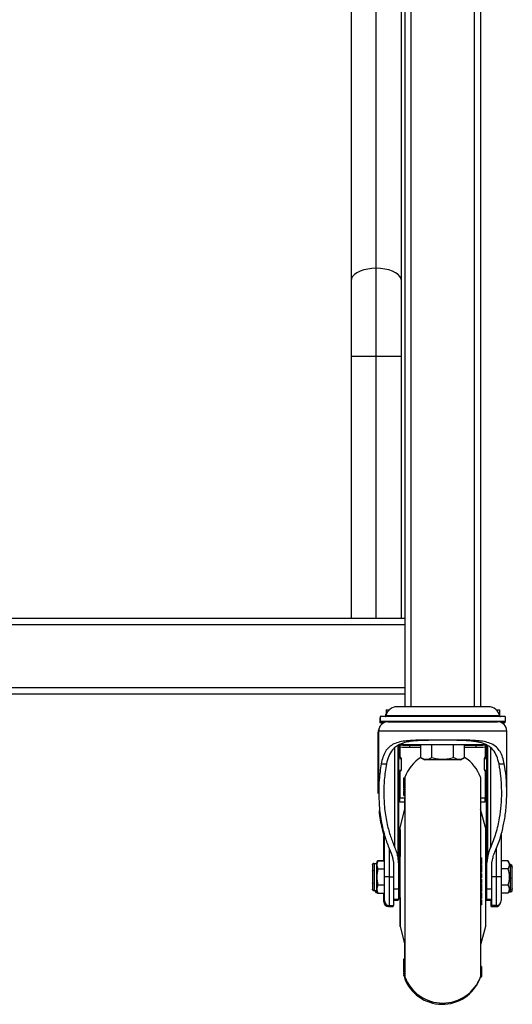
# Model space of a CAD drawing. Header units: millimetres. Extents: x -1710 to 1606, y -930 to 1956.
# Tile 20 of 27: x 1358 to 1606, y 0 to 496. Entities that reach past the tile are written whole.
import ezdxf

# ---------------------------------------------------------------- set-up
doc = ezdxf.new("R2010")
doc.units = ezdxf.units.MM

msp = doc.modelspace()

# ---------------------------------------------------------------- linework, layer by layer
at = {"color": 7, "linetype": 'Continuous', "lineweight": 25}
for p, q in [((1589.99, 806.93), (1589.99, 149.83)), ((1537.6, 194.28), (1537.6, 753.08)), ((1550.3, 194.28), (1550.3, 753.08)), ((1551.89, 753.08), (1551.89, 149.83)), ((1555.06, 753.08), (1555.06, 149.83)), ((1586.81, 753.08), (1586.81, 149.83)), ((1524.9, 742.8), (1524.9, 194.28)), ((1550.3, 326.27), (1524.9, 326.27)), ((1551.89, 194.28), (1164.54, 194.28)), ((1551.89, 191.11), (1164.54, 191.11)), ((1551.89, 159.36), (1164.54, 159.36)), ((1551.89, 156.18), (1164.54, 156.18)), ((1594.15, 149.83), (1547.98, 149.83)), ((1539.31, 144.3), (1539.31, 141.76)), ((1539.57, 144.3), (1539.31, 144.3)), ((1539.57, 144.95), (1539.57, 142.41)), ((1602.56, 144.95), (1539.57, 144.95)), ((1542.24, 146.11), (1542.24, 144.99)), ((1542.24, 146.11), (1542.49, 146.11)), ((1542.24, 146.01), (1542.49, 146.01)), ((1542.49, 145.62), (1542.29, 145.02)), ((1599.67, 145.28), (1542.45, 145.28)), ((1542.49, 148.39), (1542.49, 147.02)), ((1542.49, 148.39), (1544.21, 148.39)), ((1542.49, 148.23), (1544.04, 148.23)), ((1542.49, 147.02), (1543.1, 147.02)), ((1542.49, 146.98), (1543.08, 146.98)), ((1542.49, 146.98), (1542.49, 145.45)), ((1597.92, 148.39), (1599.64, 148.39)), ((1598.09, 148.23), (1599.64, 148.23)), ((1599.02, 147.02), (1599.64, 147.02)), ((1599.05, 146.98), (1599.64, 146.98)), ((1599.64, 148.39), (1599.64, 147.02)), ((1599.64, 146.98), (1599.64, 145.45)), ((1602.56, 144.95), (1602.56, 142.41)), ((1541.32, 141.76), (1539.31, 141.76)), ((1602.56, 142.41), (1539.57, 142.41)), ((1542.49, 142.41), (1542.49, 142.21)), ((1543.43, 142.32), (1598.69, 142.32)), ((1543.43, 142.32), (1598.69, 142.32)), ((1543.43, 142.32), (1543.43, 142.32)), ((1545.61, 142.41), (1545.68, 142.32)), ((1545.7, 142.32), (1545.63, 142.41)), ((1547.46, 142.41), (1547.53, 142.32)), ((1547.76, 142.32), (1547.69, 142.41)), ((1551.02, 142.41), (1551.09, 142.32)), ((1551.7, 142.32), (1551.65, 142.41)), ((1555.99, 142.41), (1556.06, 142.32)), ((1557.21, 142.32), (1557.17, 142.41)), ((1561.08, 142.32), (1561.14, 142.41)), ((1561.97, 142.41), (1562.04, 142.32)), ((1563.85, 142.32), (1563.83, 142.41)), ((1567.06, 142.32), (1567.13, 142.41)), ((1568.49, 142.41), (1568.55, 142.32)), ((1571.06, 142.32), (1571.06, 142.41)), ((1573.57, 142.32), (1573.64, 142.41)), ((1575, 142.41), (1575.07, 142.32)), ((1578.28, 142.32), (1578.3, 142.41)), ((1580.09, 142.32), (1580.15, 142.41)), ((1580.98, 142.41), (1581.05, 142.32)), ((1584.92, 142.32), (1584.95, 142.41)), ((1586.07, 142.32), (1586.14, 142.41)), ((1590.43, 142.32), (1590.48, 142.41)), ((1591.04, 142.32), (1591.11, 142.41)), ((1594.37, 142.32), (1594.43, 142.41)), ((1594.6, 142.32), (1594.67, 142.41)), ((1596.43, 142.32), (1596.49, 142.41)), ((1596.45, 142.32), (1596.52, 142.41)), ((1598.69, 142.32), (1598.69, 142.32)), ((1599.64, 142.41), (1599.64, 142.21)), ((1602.31, 141.76), (1600.85, 141.76)), ((1602.31, 142.41), (1602.31, 141.76)), ((1538.55, 106.12), (1538.55, 137.01)), ((1538.81, 137.01), (1538.55, 137.01)), ((1603.32, 137.62), (1538.81, 137.62)), ((1538.81, 106.73), (1538.81, 137.62)), ((1603.32, 106.73), (1603.32, 137.62)), ((1546.89, 79.03), (1546.89, 129.28)), ((1548.42, 130.37), (1548.42, 73.97)), ((1548.54, 73.46), (1548.54, 130.43)), ((1548.84, 130.55), (1548.84, 53)), ((1548.84, 129.92), (1548.85, 129.92)), ((1548.84, 129.14), (1549.63, 129.14)), ((1548.85, 130.55), (1548.85, 129.92)), ((1549.63, 124.63), (1549.63, 130.92)), ((1551.21, 130.81), (1590.91, 130.81)), ((1554.4, 130.52), (1560.07, 130.52)), ((1554.4, 130.52), (1554.4, 129.5)), ((1554.4, 129.5), (1560.07, 129.5)), ((1560.07, 124.3), (1560.07, 130.81)), ((1581.63, 132.99), (1560.5, 132.99)), ((1565.56, 124.3), (1565.56, 130.81)), ((1576.56, 124.3), (1576.56, 130.81)), ((1582.06, 124.3), (1582.06, 130.81)), ((1582.06, 130.52), (1587.73, 130.52)), ((1582.06, 129.5), (1587.73, 129.5)), ((1587.73, 130.52), (1587.73, 129.5)), ((1592.5, 130.92), (1592.5, 124.63)), ((1592.5, 129.14), (1593.29, 129.14)), ((1593.28, 130.58), (1593.28, 129.92)), ((1593.28, 129.92), (1593.29, 129.92)), ((1593.29, 53), (1593.29, 130.58)), ((1593.59, 130.44), (1593.59, 73.46)), ((1593.71, 73.97), (1593.71, 130.35)), ((1595.24, 79.03), (1595.24, 129.09)), ((1548.84, 127.04), (1549.63, 127.04)), ((1549.29, 124.71), (1548.84, 124.71)), ((1549.29, 124.71), (1548.84, 124.71)), ((1548.84, 124.38), (1549.29, 124.42)), ((1549.29, 124.42), (1549.29, 124.71)), ((1560.06, 124.3), (1562.05, 123.15)), ((1580.08, 123.15), (1582.07, 124.3)), ((1592.5, 127.04), (1593.29, 127.04)), ((1592.84, 124.71), (1592.84, 124.42)), ((1593.29, 124.71), (1592.84, 124.71)), ((1593.29, 124.71), (1592.84, 124.71)), ((1592.84, 124.42), (1593.29, 124.38)), ((1540.07, 121.04), (1542.72, 121.04)), ((1550.08, 123.61), (1548.84, 123.48)), ((1550.08, 123.92), (1550.08, 118.1)), ((1580.08, 123.15), (1562.05, 123.15)), ((1571.06, 123.15), (1571.06, 123.45)), ((1592.05, 118.1), (1592.05, 123.92)), ((1593.29, 123.54), (1592.05, 123.66)), ((1593.29, 123.48), (1592.05, 123.61)), ((1599.41, 121.04), (1602.06, 121.04)), ((1548.84, 117.97), (1550.08, 118.1)), ((1548.84, 117.29), (1549.45, 117.35)), ((1549.63, 103.78), (1549.63, 117.42)), ((1551.51, 110.19), (1551.51, 114.14)), ((1551.51, 114.14), (1552.01, 114.14)), ((1552.01, 114.36), (1552.01, 13.86)), ((1590.11, 114.36), (1590.11, 13.86)), ((1592.05, 118.1), (1593.29, 117.97)), ((1592.5, 117.42), (1592.5, 103.78)), ((1592.68, 117.35), (1593.29, 117.29)), ((1551.51, 110.44), (1552.01, 110.44)), ((1551.51, 110.41), (1552.01, 110.41)), ((1551.51, 110.36), (1552.01, 110.36)), ((1551.51, 110.34), (1552.01, 110.34)), ((1551.51, 110.02), (1551.51, 110.16)), ((1551.51, 110.02), (1552.01, 110.02)), ((1551.51, 110), (1552.01, 110)), ((1551.51, 108.96), (1551.51, 109.84)), ((1551.51, 109.76), (1552.01, 109.76)), ((1551.51, 109.38), (1552.01, 109.38)), ((1551.51, 109.13), (1552.01, 109.13)), ((1548.84, 108.05), (1549.63, 108.05)), ((1548.84, 107.6), (1549.63, 107.6)), ((1548.84, 106.24), (1549.38, 106.24)), ((1548.84, 105.76), (1549.38, 105.76)), ((1549.38, 101.88), (1549.38, 107.6)), ((1551.51, 108.96), (1552.01, 108.96)), ((1551.51, 108.2), (1551.51, 108.62)), ((1551.51, 108.02), (1552.01, 108.02)), ((1551.51, 107.92), (1552.01, 107.92)), ((1551.51, 105.18), (1551.51, 107.74)), ((1551.51, 107.4), (1552.01, 107.4)), ((1551.51, 107.13), (1552.01, 107.13)), ((1551.51, 106.72), (1552.01, 106.72)), ((1551.51, 106.46), (1552.01, 106.46)), ((1551.51, 105.49), (1552.01, 105.49)), ((1551.51, 105.18), (1552.01, 105.18)), ((1592.5, 108.05), (1593.29, 108.05)), ((1592.5, 107.6), (1593.29, 107.6)), ((1592.5, 106.24), (1593.04, 106.24)), ((1592.5, 105.76), (1593.04, 105.76)), ((1593.04, 74.11), (1593.04, 107.6)), ((1551.76, 101.88), (1549.38, 101.88)), ((1552.01, 103.78), (1549.63, 103.78)), ((1551.76, 103.78), (1551.76, 97.31)), ((1592.5, 103.78), (1590.11, 103.78)), ((1592.24, 101.88), (1590.11, 101.88)), ((1592.24, 103.78), (1592.24, 101.88)), ((1549.56, 89.11), (1552.01, 98.25)), ((1592.56, 89.11), (1590.11, 98.25)), ((1541.42, 72.19), (1541.42, 85.1)), ((1541.67, 52.2), (1541.67, 85.71)), ((1549.55, 87.88), (1549.56, 87.94)), ((1549.55, 87.88), (1549.55, 74.49)), ((1549.55, 87.88), (1549.55, 87.88)), ((1549.55, 87.88), (1549.55, 74.49)), ((1549.56, 39.11), (1549.56, 89.11)), ((1592.56, 89.11), (1592.56, 39.11)), ((1600.46, 85.59), (1600.46, 52.2)), ((1544.05, 78.65), (1544.05, 49.82)), ((1598.07, 49.82), (1598.07, 78.61)), ((1535.7, 70.2), (1535.7, 58.02)), ((1536.09, 70.87), (1536.09, 70.86)), ((1536.47, 70.97), (1537.65, 70.97)), ((1536.47, 70.97), (1536.47, 57.25)), ((1537.65, 70.97), (1537.65, 57.25)), ((1537.89, 71.13), (1538.27, 72.19)), ((1537.89, 71.13), (1537.89, 57.08)), ((1538.27, 72.19), (1538.27, 72.19)), ((1541.67, 72.19), (1538.27, 72.19)), ((1538.27, 72.19), (1541.67, 72.19)), ((1546.3, 71.54), (1546.3, 66)), ((1549.06, 74.11), (1548.84, 74.11)), ((1549.06, 54.11), (1549.06, 74.11)), ((1590.62, 73.81), (1590.11, 73.81)), ((1590.62, 73.44), (1590.11, 73.44)), ((1590.62, 73.19), (1590.11, 73.19)), ((1590.62, 71.6), (1590.11, 71.6)), ((1590.62, 71.23), (1590.11, 71.23)), ((1590.62, 70.64), (1590.11, 70.64)), ((1590.62, 70.21), (1590.11, 70.21)), ((1590.62, 73.81), (1590.62, 70.64)), ((1593.06, 74.11), (1593.06, 54.11)), ((1593.06, 74.11), (1593.29, 74.11)), ((1595.83, 66), (1595.83, 71.54)), ((1603.91, 72.32), (1600.46, 72.32)), ((1605.13, 70.21), (1603.91, 72.32)), ((1605.26, 70.36), (1605.04, 70.36)), ((1605.13, 58.01), (1605.13, 70.21)), ((1605.26, 69.44), (1605.13, 69.44)), ((1605.26, 56.64), (1605.26, 70.36)), ((1606.02, 63.65), (1606.02, 69.6)), ((1536.09, 67.62), (1536.09, 67.35)), ((1538.27, 68.26), (1538.27, 68.03)), ((1538.27, 68.26), (1541.67, 68.26)), ((1541.67, 68.03), (1538.27, 68.03)), ((1546.37, 49.82), (1546.37, 66)), ((1590.62, 68.68), (1590.11, 68.68)), ((1590.11, 66.51), (1590.62, 66.51)), ((1590.62, 66.51), (1590.11, 66.51)), ((1590.62, 65.87), (1590.11, 65.87)), ((1590.62, 65.87), (1590.62, 63.74)), ((1595.76, 49.82), (1595.76, 66)), ((1603.91, 68.22), (1600.46, 68.22)), ((1605.64, 69.27), (1605.64, 69.43)), ((1606.09, 67.19), (1606.02, 67.26)), ((1606.09, 66.7), (1606.02, 66.76)), ((1606.09, 59.86), (1606.09, 67.19)), ((1536.09, 60.86), (1536.09, 60.6)), ((1538.27, 60.19), (1541.67, 60.19)), ((1538.27, 60.19), (1538.27, 59.96)), ((1541.67, 59.96), (1538.27, 59.96)), ((1544.05, 64.17), (1546.37, 64.17)), ((1590.62, 63.76), (1590.11, 63.76)), ((1590.62, 63.74), (1590.11, 63.74)), ((1590.62, 63.05), (1590.11, 63.05)), ((1590.62, 63.03), (1590.11, 63.03)), ((1590.62, 61.01), (1590.11, 61.01)), ((1590.62, 60.63), (1590.11, 60.63)), ((1590.62, 63.05), (1590.62, 61.01)), ((1598.07, 64.17), (1595.76, 64.17)), ((1603.91, 60), (1600.46, 60)), ((1605.64, 63.35), (1605.64, 63.65)), ((1605.89, 63.66), (1605.89, 63.35)), ((1605.89, 59.97), (1605.95, 60.08)), ((1606.02, 57.4), (1606.02, 63.35)), ((1536.09, 57.36), (1536.09, 57.35)), ((1536.47, 57.25), (1537.65, 57.25)), ((1536.83, 57.25), (1537.33, 56.39)), ((1537.33, 56.39), (1537.97, 56.39)), ((1537.97, 56.39), (1537.83, 57.18)), ((1537.89, 57.08), (1538.27, 56.03)), ((1538.27, 56.03), (1541.67, 56.03)), ((1538.27, 56.03), (1538.27, 56.03)), ((1538.27, 56.03), (1541.67, 56.03)), ((1541.42, 51.6), (1541.42, 56.03)), ((1546.37, 58.23), (1548.84, 58.23)), ((1590.62, 58.48), (1590.11, 58.48)), ((1590.11, 56.78), (1590.62, 56.78)), ((1590.62, 56.36), (1590.11, 56.36)), ((1590.62, 55.79), (1590.11, 55.79)), ((1590.62, 55.77), (1590.11, 55.77)), ((1590.62, 54.86), (1590.11, 54.86)), ((1590.62, 56.36), (1590.62, 55.95)), ((1590.62, 55.78), (1590.62, 55.77)), ((1593.29, 58.23), (1595.76, 58.23)), ((1603.91, 55.9), (1600.46, 55.9)), ((1605.13, 58.01), (1603.91, 55.9)), ((1604.48, 56.44), (1604.11, 56.44)), ((1604.48, 56.44), (1604.5, 56.47)), ((1604.5, 56.47), (1604.5, 56.92)), ((1604.73, 56.64), (1604.73, 57.33)), ((1604.73, 56.64), (1605.26, 56.64)), ((1605.64, 57.57), (1605.64, 57.73)), ((1543.8, 49.84), (1543.8, 49.21)), ((1544.05, 49.82), (1546.37, 49.82)), ((1546.12, 49.21), (1546.12, 49.82)), ((1546.37, 53), (1548.84, 53)), ((1546.37, 52.39), (1548.59, 52.39)), ((1548.59, 53), (1548.59, 52.39)), ((1549.06, 54.11), (1548.84, 54.11)), ((1548.84, 53.98), (1549.41, 53.98)), ((1549.55, 53.73), (1549.55, 39.12)), ((1549.55, 53.73), (1549.55, 39.12)), ((1590.62, 54.04), (1590.11, 54.04)), ((1590.62, 53.32), (1590.11, 53.32)), ((1590.62, 52.62), (1590.11, 52.62)), ((1590.62, 52.58), (1590.11, 52.58)), ((1590.62, 51.64), (1590.11, 51.64)), ((1590.62, 50.8), (1590.11, 50.8)), ((1590.62, 50.09), (1590.11, 50.09)), ((1590.62, 54.04), (1590.62, 53.32)), ((1590.62, 50.8), (1590.62, 50.09)), ((1593.04, 53.98), (1592.72, 53.98)), ((1593.04, 52.39), (1593.04, 54.11)), ((1593.04, 52.39), (1595.5, 52.39)), ((1593.06, 54.11), (1593.29, 54.11)), ((1593.29, 53), (1595.76, 53)), ((1595.5, 49.21), (1595.5, 53)), ((1598.07, 49.82), (1595.76, 49.82)), ((1597.82, 49.21), (1597.82, 49.82)), ((1543.8, 49.22), (1546.12, 49.22)), ((1543.8, 49.21), (1546.12, 49.21)), ((1597.82, 49.22), (1595.5, 49.22)), ((1595.5, 49.21), (1597.82, 49.21)), ((1549.55, 39.12), (1551.76, 30.68)), ((1549.55, 39.12), (1549.55, 39.12)), ((1549.56, 39.11), (1552.01, 29.97)), ((1592.56, 39.11), (1590.11, 29.97)), ((1551.76, 30.91), (1551.76, 22.93)), ((1551.51, 17.36), (1551.51, 22.93)), ((1551.51, 22.93), (1552.01, 22.93)), ((1551.51, 18.75), (1552.01, 18.75)), ((1551.51, 18.5), (1552.01, 18.5)), ((1551.51, 17.61), (1552.01, 17.61)), ((1551.51, 17.36), (1552.01, 17.36)), ((1551.51, 16.21), (1552.01, 16.21)), ((1551.51, 16.12), (1552.01, 16.12)), ((1551.51, 16.03), (1552.01, 16.03)), ((1551.51, 15.02), (1552.01, 15.02)), ((1551.51, 14.98), (1552.01, 14.98)), ((1590.62, 19.1), (1590.11, 19.1)), ((1590.62, 18.81), (1590.11, 18.81)), ((1590.62, 18.49), (1590.11, 18.49)), ((1590.62, 17.84), (1590.11, 17.84)), ((1590.62, 16.87), (1590.11, 16.87)), ((1590.62, 15.74), (1590.11, 15.74)), ((1590.62, 15.37), (1590.11, 15.37)), ((1590.62, 15.32), (1590.11, 15.32)), ((1590.62, 15.03), (1590.11, 15.03)), ((1590.62, 14.95), (1590.11, 14.95)), ((1590.62, 19.1), (1590.62, 17.84)), ((1590.62, 15.56), (1590.62, 14.08)), ((1551.51, 14.33), (1552.01, 14.33)), ((1551.51, 14.32), (1552.01, 14.32)), ((1551.51, 14.15), (1552.01, 14.15)), ((1551.51, 14.14), (1551.51, 14.15)), ((1551.51, 14.14), (1552.01, 14.14)), ((1551.51, 14.13), (1552.01, 14.13)), ((1551.76, 14.2), (1551.76, 13.25)), ((1589.86, 13.64), (1590.37, 13.64)), ((1590.37, 13.46), (1589.96, 13.46)), ((1590.37, 13.48), (1589.97, 13.48)), ((1590.37, 13.47), (1589.97, 13.47)), ((1590.37, 13.65), (1590.03, 13.65)), ((1590.62, 14.21), (1590.11, 14.21)), ((1590.62, 14.16), (1590.11, 14.16)), ((1590.62, 14.08), (1590.11, 14.08)), ((1590.37, 14.05), (1590.11, 14.05)), ((1590.37, 13.99), (1590.11, 13.99)), ((1590.37, 14.08), (1590.37, 13.99)), ((1590.37, 13.82), (1590.37, 13.65)), ((1590.37, 13.48), (1590.37, 13.46))]:
    msp.add_line(p, q, dxfattribs=at)
at = {"color": 7, "linetype": 'Continuous', "lineweight": 25, "flags": 128}
for points in [[(1537.6, 370.72), (1535.39, 370.62), (1533.26, 370.33), (1531.25, 369.87), (1529.44, 369.23), (1527.87, 368.45), (1526.6, 367.54), (1525.67, 366.54), (1525.09, 365.47), (1524.9, 364.37)], [(1550.3, 364.37), (1550.11, 365.47), (1549.53, 366.54), (1548.6, 367.54), (1547.33, 368.45), (1545.76, 369.23), (1543.95, 369.87), (1541.94, 370.33), (1539.8, 370.62), (1537.6, 370.72)], [(1551.21, 130.81), (1550.77, 130.83), (1550.02, 130.95)], [(1590.91, 130.81), (1591.36, 130.83), (1592.32, 131)]]:
    msp.add_lwpolyline(points, dxfattribs=at)
at = {"color": 7, "linetype": 'Continuous', "lineweight": 25}
for centre, radius, start, end in [((1547.98, 144.21), 5.62, 90, 169.0741), ((1594.15, 144.21), 5.62, 10.9259, 90), ((1542.05, 145.35), 0.406, 270, 349.0741), ((1600.07, 145.35), 0.406, 190.9259, 270), ((1543.25, 137.01), 4.7, 153.3506, 180), ((1543.51, 137.62), 4.7, 90.8755, 180), ((1598.62, 137.62), 4.7, 0, 89.1245), ((1549.04, 119.79), 10.14, 86.6597, 91.1123), ((1553.21, 191.82), 61.31, 266.6597, 271.1123), ((1553.21, 190.8), 61.31, 266.6597, 271.1123), ((1588.92, 191.82), 61.31, 268.8877, 273.3403), ((1588.92, 190.8), 61.31, 268.8877, 273.3403), ((1593.09, 119.79), 10.14, 88.8877, 93.3403), ((1549.29, 123.92), 0.787, 360, 90), ((1549.29, 123.92), 0.785, 0.1449, 90.1441), ((1571.06, 107.29), 20.32, 122.7699, 159.6359), ((1571.06, 107.29), 20.32, 20.3641, 57.2301), ((1592.84, 123.92), 0.787, 90, 180), ((1592.83, 123.92), 0.785, 89.8559, 179.8551), ((1549.06, 74.61), 0.5, 270, 0), ((1593.06, 74.61), 0.5, 180, 270), ((1536.47, 70.21), 0.762, 90, 120), ((1537.65, 71.22), 0.254, 270, 340), ((1605.26, 69.6), 0.762, 0, 90), ((1605.26, 68.59), 0.854, 63.698, 90.1734), ((1543.46, -72.27), 136.45, 89.75, 90.75), ((1598.67, -72.27), 136.45, 89.25, 90.25), ((1536.47, 58.01), 0.762, 240, 270), ((1537.65, 57), 0.254, 20, 90), ((1604.73, 56.39), 0.254, 90, 160), ((1605.26, 57.4), 0.762, 270, 360), ((1543.8, 51.6), 2.38, 180.0086, 270.0086), ((1543.8, 51.59), 2.38, 180, 270), ((1544.05, 52.2), 2.38, 180.0003, 270.0003), ((1549.06, 53.61), 0.5, 0, 90), ((1593.06, 53.61), 0.5, 90, 180), ((1597.82, 51.59), 2.38, 270, 345.3508), ((1598.07, 52.2), 2.38, 270, 0), ((1570.81, 20.32), 20.32, 200.3641, 338.3112), ((1571.06, 20.93), 20.32, 200.3641, 339.6359)]:
    msp.add_arc(centre, radius, start, end, dxfattribs=at)
for points, knots in [([(1560.5, 132.99), (1559.15, 132.99), (1556.46, 132.97), (1552.74, 132.74), (1549.35, 132.21), (1546.4, 131.21), (1543.98, 129.64), (1542.14, 127.4), (1540.82, 124.56), (1540.32, 122.21), (1540.07, 121.04)], [0, 0, 0, 0, 0.125066, 0.249748, 0.375188, 0.49998, 0.625215, 0.749728, 0.874996, 1, 1, 1, 1]), ([(1599.41, 121.04), (1599.07, 122.42), (1598.4, 125.18), (1596.5, 128.33), (1594.22, 130.2), (1591.97, 131.25), (1590.25, 131.8), (1588.5, 132.19), (1586.82, 132.45), (1585.05, 132.65), (1583.17, 132.78), (1581.12, 132.88), (1578.78, 132.94), (1576.33, 132.97), (1573.69, 132.98), (1571.03, 132.98), (1568.37, 132.98), (1565.74, 132.97), (1563.3, 132.94), (1560.52, 132.86), (1557.66, 132.71), (1554.69, 132.39), (1551.52, 131.77), (1548.95, 130.79), (1546.98, 129.44), (1545.31, 127.8), (1543.72, 125.18), (1543.05, 122.42), (1542.72, 121.04)], [0, 0, 0, 0, 0.062401, 0.124656, 0.187211, 0.218106, 0.249984, 0.273883, 0.299359, 0.324108, 0.348623, 0.375421, 0.404005, 0.437816, 0.466295, 0.500502, 0.534485, 0.562755, 0.596701, 0.625404, 0.668412, 0.709584, 0.750259, 0.813224, 0.844425, 0.875476, 0.937591, 1, 1, 1, 1]), ([(1602.06, 121.04), (1601.81, 122.21), (1601.31, 124.55), (1600, 127.39), (1598.15, 129.63), (1595.74, 131.21), (1592.79, 132.21), (1589.41, 132.74), (1585.68, 132.97), (1582.98, 132.99), (1581.63, 132.99)], [0, 0, 0, 0, 0.124767, 0.24986, 0.374248, 0.499468, 0.624217, 0.749398, 0.874364, 1, 1, 1, 1]), ([(1549.29, 124.42), (1549.4, 124.4), (1549.63, 124.37), (1549.9, 124.15), (1550.05, 123.87), (1550.07, 123.69), (1550.08, 123.61)], [0, 0, 0, 0, 0.2798956, 0.5751096, 0.7976935, 1, 1, 1, 1]), ([(1560.07, 124.3), (1560.52, 124.06), (1561.42, 123.6), (1562.81, 123.37), (1564.21, 123.59), (1565.11, 124.06), (1565.56, 124.3)], [0, 0, 0, 0, 0.249726, 0.499061, 0.749659, 1, 1, 1, 1]), ([(1565.56, 124.3), (1566.47, 124.06), (1568.27, 123.58), (1570.14, 123.49), (1571.06, 123.45)], [0, 0, 0, 0, 0.501679, 1, 1, 1, 1]), ([(1571.06, 123.45), (1572, 123.49), (1573.86, 123.58), (1575.67, 124.06), (1576.56, 124.3)], [0, 0, 0, 0, 0.5019368, 1, 1, 1, 1]), ([(1576.56, 124.3), (1577.01, 124.06), (1577.91, 123.6), (1579.31, 123.37), (1580.71, 123.59), (1581.61, 124.06), (1582.06, 124.3)], [0, 0, 0, 0, 0.249726, 0.499061, 0.749659, 1, 1, 1, 1]), ([(1592.05, 123.66), (1592.06, 123.73), (1592.08, 123.88), (1592.19, 124.08), (1592.36, 124.26), (1592.58, 124.39), (1592.75, 124.41), (1592.84, 124.42)], [0, 0, 0, 0, 0.170906, 0.35628, 0.551186, 0.781901, 1, 1, 1, 1]), ([(1540.07, 121.04), (1539.66, 118.39), (1538.94, 113.64), (1538.85, 108.85), (1538.81, 106.73)], [0, 0, 0, 0, 0.556714, 1, 1, 1, 1]), ([(1542.72, 121.04), (1542.28, 118.4), (1541.49, 113.65), (1541.39, 108.85), (1541.35, 106.73)], [0, 0, 0, 0, 0.556109, 1, 1, 1, 1]), ([(1592.05, 123.61), (1592.05, 123.62), (1592.05, 123.64), (1592.05, 123.65), (1592.05, 123.66)], [0, 0, 0, 0, 0.559938, 1, 1, 1, 1]), ([(1600.78, 106.73), (1600.71, 109.43), (1600.59, 114.23), (1599.77, 118.97), (1599.41, 121.04)], [0, 0, 0, 0, 0.564381, 1, 1, 1, 1]), ([(1603.32, 106.73), (1603.26, 109.43), (1603.14, 114.22), (1602.39, 118.97), (1602.06, 121.04)], [0, 0, 0, 0, 0.5637, 1, 1, 1, 1]), ([(1550.08, 118.1), (1550.07, 118.02), (1550.06, 117.87), (1549.96, 117.66), (1549.79, 117.48), (1549.59, 117.37), (1549.45, 117.36), (1549.4, 117.36)], [0, 0, 0, 0, 0.1875134, 0.39198, 0.6077225, 0.8630144, 1, 1, 1, 1]), ([(1592.05, 118.1), (1592.05, 118.02), (1592.07, 117.87), (1592.17, 117.66), (1592.34, 117.48), (1592.54, 117.37), (1592.68, 117.36), (1592.73, 117.36)], [0, 0, 0, 0, 0.187513, 0.39198, 0.607722, 0.863014, 1, 1, 1, 1]), ([(1538.81, 112.55), (1538.8, 112.53), (1538.53, 110.39), (1538.54, 108.24), (1538.55, 106.12)], [0, 0, 0, 0, 0.0106678, 1, 1, 1, 1]), ([(1538.81, 106.73), (1538.9, 103.76), (1539.08, 97.85), (1540.47, 89.79), (1542.35, 82.71), (1544.01, 78.64), (1544.82, 76.66)], [0, 0, 0, 0, 0.290502, 0.578161, 0.79539, 1, 1, 1, 1]), ([(1541.35, 106.73), (1541.43, 103.99), (1541.59, 98.55), (1542.88, 91.13), (1544.61, 84.6), (1546.14, 80.85), (1546.89, 79.03)], [0, 0, 0, 0, 0.290502, 0.578161, 0.79539, 1, 1, 1, 1]), ([(1551.51, 108.02), (1551.51, 108.14), (1551.51, 108.29), (1551.51, 108.65), (1551.51, 108.74)], [0, 0, 0, 0, 0.755521, 1, 1, 1, 1]), ([(1595.24, 79.03), (1596.18, 81.38), (1598.11, 86.23), (1599.7, 93.39), (1600.63, 100.29), (1600.73, 104.58), (1600.78, 106.73)], [0, 0, 0, 0, 0.262723, 0.544014, 0.771841, 1, 1, 1, 1]), ([(1597.31, 76.66), (1598, 78.33), (1599.42, 81.75), (1600.99, 87.15), (1602.28, 93.18), (1603.15, 99.74), (1603.27, 104.4), (1603.32, 106.73)], [0, 0, 0, 0, 0.172696, 0.354911, 0.544079, 0.771874, 1, 1, 1, 1]), ([(1539.01, 97.62), (1539.02, 97.49), (1539.18, 94.42), (1540.03, 89.9), (1541.26, 85.62), (1541.67, 84.18)], [0, 0, 0, 0, 0.028881, 0.675251, 1, 1, 1, 1]), ([(1544.82, 76.66), (1545.09, 75.98), (1545.59, 74.72), (1545.86, 73.42), (1545.98, 72.83)], [0, 0, 0, 0, 0.546665, 1, 1, 1, 1]), ([(1546.89, 79.03), (1547.25, 78.13), (1547.91, 76.47), (1548.26, 74.75), (1548.42, 73.97)], [0, 0, 0, 0, 0.546665, 1, 1, 1, 1]), ([(1593.71, 73.97), (1593.92, 74.96), (1594.28, 76.68), (1594.95, 78.33), (1595.24, 79.03)], [0, 0, 0, 0, 0.573858, 1, 1, 1, 1]), ([(1596.15, 72.83), (1596.3, 73.58), (1596.58, 74.88), (1597.09, 76.13), (1597.31, 76.66)], [0, 0, 0, 0, 0.573858, 1, 1, 1, 1]), ([(1535.7, 70.2), (1535.71, 70.27), (1535.72, 70.4), (1535.8, 70.59), (1535.92, 70.75), (1536.03, 70.83), (1536.09, 70.86)], [0, 0, 0, 0, 0.248575, 0.500129, 0.75045, 1, 1, 1, 1]), ([(1536.09, 70.86), (1536.03, 70.83), (1535.92, 70.75), (1535.8, 70.59), (1535.72, 70.4), (1535.71, 70.27), (1535.7, 70.2)], [0, 0, 0, 0, 0.248957, 0.500938, 0.750326, 1, 1, 1, 1]), ([(1545.98, 72.83), (1546.03, 72.58), (1546.12, 72.15), (1546.24, 71.73), (1546.3, 71.54)], [0, 0, 0, 0, 0.566265, 1, 1, 1, 1]), ([(1548.42, 73.97), (1548.44, 73.87), (1548.47, 73.7), (1548.52, 73.54), (1548.54, 73.46)], [0, 0, 0, 0, 0.5651099, 1, 1, 1, 1]), ([(1548.84, 71.32), (1548.82, 71.73), (1548.8, 72.45), (1548.62, 73.16), (1548.54, 73.46)], [0, 0, 0, 0, 0.569119, 1, 1, 1, 1]), ([(1590.62, 70.21), (1590.62, 70.11), (1590.62, 69.91), (1590.62, 69.39), (1590.62, 68.95), (1590.62, 68.68)], [0, 0, 0, 0, 0.2803011, 0.5606817, 1, 1, 1, 1]), ([(1593.59, 73.46), (1593.49, 73.07), (1593.32, 72.36), (1593.3, 71.64), (1593.29, 71.32)], [0, 0, 0, 0, 0.551887, 1, 1, 1, 1]), ([(1593.59, 73.46), (1593.61, 73.56), (1593.66, 73.72), (1593.69, 73.89), (1593.71, 73.97)], [0, 0, 0, 0, 0.55501, 1, 1, 1, 1]), ([(1595.83, 71.54), (1595.9, 71.78), (1596.02, 72.2), (1596.11, 72.64), (1596.15, 72.83)], [0, 0, 0, 0, 0.5539, 1, 1, 1, 1]), ([(1603.91, 72.32), (1604.22, 71.64), (1604.86, 70.27), (1604.22, 68.9), (1603.91, 68.22)], [0, 0, 0, 0, 0.499067, 1, 1, 1, 1]), ([(1536.09, 67.62), (1536.03, 67.6), (1535.92, 67.56), (1535.8, 67.48), (1535.72, 67.39), (1535.71, 67.32), (1535.7, 67.29)], [0, 0, 0, 0, 0.248442, 0.499857, 0.749403, 1, 1, 1, 1]), ([(1535.7, 67.02), (1535.71, 67.06), (1535.72, 67.12), (1535.8, 67.22), (1535.92, 67.3), (1536.03, 67.34), (1536.09, 67.35)], [0, 0, 0, 0, 0.248229, 0.499413, 0.748928, 1, 1, 1, 1]), ([(1538.27, 68.03), (1538.08, 66.72), (1537.71, 64.11), (1538.08, 61.49), (1538.27, 60.19)], [0, 0, 0, 0, 0.500756, 1, 1, 1, 1]), ([(1590.62, 68.68), (1590.62, 68.39), (1590.62, 67.81), (1590.62, 67.1), (1590.62, 66.63), (1590.62, 66.55), (1590.62, 66.51)], [0, 0, 0, 0, 0.279924, 0.559467, 0.779641, 1, 1, 1, 1]), ([(1603.91, 68.22), (1604.22, 66.85), (1604.86, 64.11), (1604.22, 61.37), (1603.91, 60)], [0, 0, 0, 0, 0.49986, 1, 1, 1, 1]), ([(1606.02, 68.85), (1606.01, 68.91), (1606, 69.03), (1605.92, 69.19), (1605.8, 69.33), (1605.69, 69.39), (1605.64, 69.43)], [0, 0, 0, 0, 0.248495, 0.499977, 0.750205, 1, 1, 1, 1]), ([(1605.64, 69.27), (1605.69, 69.24), (1605.8, 69.18), (1605.92, 69.03), (1606, 68.87), (1606.01, 68.76), (1606.02, 68.7)], [0, 0, 0, 0, 0.2488759, 0.500728, 0.7489087, 1, 1, 1, 1]), ([(1536.09, 60.86), (1536.03, 60.88), (1535.92, 60.92), (1535.8, 61), (1535.72, 61.09), (1535.71, 61.16), (1535.7, 61.19)], [0, 0, 0, 0, 0.248442, 0.499857, 0.749403, 1, 1, 1, 1]), ([(1535.7, 60.93), (1535.71, 60.9), (1535.72, 60.83), (1535.8, 60.74), (1535.92, 60.66), (1536.03, 60.62), (1536.09, 60.6)], [0, 0, 0, 0, 0.2482287, 0.4994127, 0.7489281, 1, 1, 1, 1]), ([(1590.62, 60.63), (1590.62, 60.57), (1590.62, 60.45), (1590.62, 59.85), (1590.62, 59.17), (1590.62, 58.71), (1590.62, 58.48)], [0, 0, 0, 0, 0.279605, 0.559204, 0.779475, 1, 1, 1, 1]), ([(1603.91, 60), (1604.22, 59.32), (1604.86, 57.95), (1604.22, 56.58), (1603.91, 55.9)], [0, 0, 0, 0, 0.499067, 1, 1, 1, 1]), ([(1606.02, 63.65), (1606.01, 63.65), (1606, 63.65), (1605.92, 63.65), (1605.8, 63.65), (1605.69, 63.65), (1605.64, 63.65)], [0, 0, 0, 0, 0.248229, 0.499413, 0.748928, 1, 1, 1, 1]), ([(1605.64, 63.35), (1605.69, 63.35), (1605.8, 63.35), (1605.92, 63.35), (1606, 63.35), (1606.01, 63.35), (1606.02, 63.35)], [0, 0, 0, 0, 0.248442, 0.499857, 0.749403, 1, 1, 1, 1]), ([(1536.09, 57.36), (1536.03, 57.39), (1535.92, 57.47), (1535.8, 57.63), (1535.72, 57.82), (1535.71, 57.95), (1535.7, 58.02)], [0, 0, 0, 0, 0.248441, 0.499856, 0.749405, 1, 1, 1, 1]), ([(1535.7, 58.02), (1535.71, 57.95), (1535.72, 57.82), (1535.8, 57.63), (1535.92, 57.47), (1536.03, 57.39), (1536.09, 57.36)], [0, 0, 0, 0, 0.248663, 0.500314, 0.750739, 1, 1, 1, 1]), ([(1590.62, 58.48), (1590.62, 58.21), (1590.62, 57.65), (1590.62, 57.08), (1590.62, 56.82), (1590.62, 56.81), (1590.62, 56.8)], [0, 0, 0, 0, 0.3291348, 0.6582084, 0.9177658, 1, 1, 1, 1]), ([(1590.62, 55.77), (1590.62, 55.74), (1590.62, 55.67), (1590.62, 55.43), (1590.62, 55.15), (1590.62, 54.96), (1590.62, 54.86)], [0, 0, 0, 0, 0.279999, 0.559333, 0.779584, 1, 1, 1, 1]), ([(1590.62, 54.86), (1590.62, 54.71), (1590.62, 54.43), (1590.62, 54.16), (1590.62, 54.04)], [0, 0, 0, 0, 0.559716, 1, 1, 1, 1]), ([(1606.02, 58.3), (1606.01, 58.24), (1606, 58.13), (1605.92, 57.97), (1605.8, 57.83), (1605.69, 57.76), (1605.64, 57.73)], [0, 0, 0, 0, 0.248229, 0.499413, 0.748928, 1, 1, 1, 1]), ([(1605.64, 57.57), (1605.69, 57.61), (1605.8, 57.67), (1605.92, 57.81), (1606, 57.97), (1606.01, 58.09), (1606.02, 58.15)], [0, 0, 0, 0, 0.248442, 0.499857, 0.749403, 1, 1, 1, 1]), ([(1590.62, 52.58), (1590.62, 52.54), (1590.62, 52.46), (1590.62, 52.21), (1590.62, 51.92), (1590.62, 51.73), (1590.62, 51.64)], [0, 0, 0, 0, 0.280057, 0.55931, 0.779597, 1, 1, 1, 1]), ([(1590.62, 51.64), (1590.62, 51.48), (1590.62, 51.2), (1590.62, 50.92), (1590.62, 50.8)], [0, 0, 0, 0, 0.559653, 1, 1, 1, 1]), ([(1551.51, 16.21), (1551.51, 16.33), (1551.51, 16.54), (1551.51, 16.99), (1551.51, 17.18)], [0, 0, 0, 0, 0.586364, 1, 1, 1, 1]), ([(1551.51, 15.02), (1551.51, 15.12), (1551.51, 15.27), (1551.51, 15.67), (1551.51, 15.8)], [0, 0, 0, 0, 0.671413, 1, 1, 1, 1]), ([(1590.62, 17.84), (1590.62, 17.7), (1590.62, 17.46), (1590.62, 17.05), (1590.62, 16.87)], [0, 0, 0, 0, 0.5628387, 1, 1, 1, 1]), ([(1590.62, 16.87), (1590.62, 16.73), (1590.62, 16.44), (1590.62, 16.08), (1590.62, 15.83), (1590.62, 15.77), (1590.62, 15.74)], [0, 0, 0, 0, 0.2794633, 0.559214, 0.7793643, 1, 1, 1, 1]), ([(1590.62, 15.74), (1590.62, 15.7), (1590.62, 15.67), (1590.62, 15.74), (1590.62, 15.75)], [0, 0, 0, 0, 0.914456, 1, 1, 1, 1]), ([(1551.51, 14.33), (1551.51, 14.38), (1551.51, 14.43), (1551.51, 14.68), (1551.51, 14.69)], [0, 0, 0, 0, 0.938155, 1, 1, 1, 1])]:
    msp.add_open_spline(points, degree=3, knots=knots, dxfattribs=at)
for points in [[(1538.27, 72.19), (1538.08, 71.53), (1537.71, 70.22), (1538.08, 68.92), (1538.27, 68.26)], [(1538.27, 59.96), (1538.08, 59.3), (1537.71, 57.99), (1538.08, 56.69), (1538.27, 56.03)]]:
    msp.add_open_spline(points, degree=3, dxfattribs=at)

doc.saveas('drawing.dxf')
